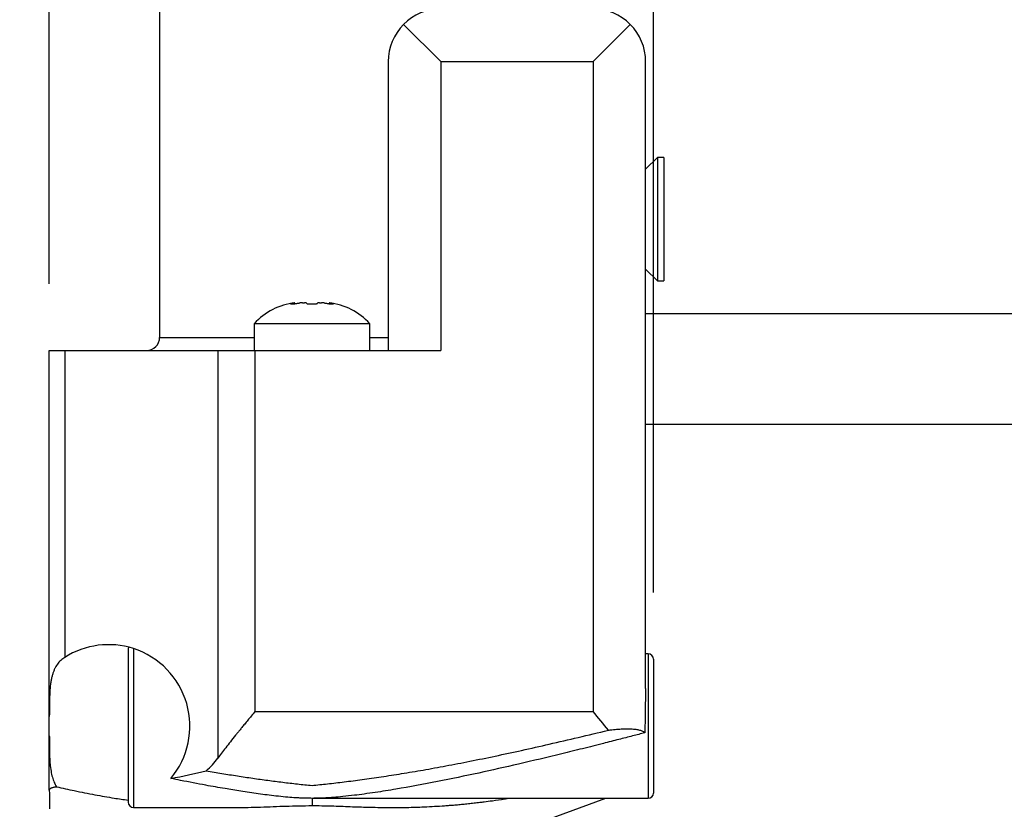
# Model space of a CAD drawing. Header units: millimetres. Extents: x 13 to 546, y 13 to 419.
# Tile 13 of 21: x 373 to 410, y 145 to 175. Entities that reach past the tile are written whole.
import ezdxf

# ---------------------------------------------------------------- set-up
doc = ezdxf.new("R2010")
doc.units = ezdxf.units.MM
doc.header["$LTSCALE"] = 2
doc.linetypes.add('SLD-Solid', pattern=[0])
doc.layers.add('DIMENSIONS', color=140, linetype='SLD-Solid', lineweight=25)
doc.styles.add('SLDTEXTSTYLE0', font='TXT', dxfattribs={"width": 0.7})
doc.dimstyles.new('SLDDIMSTYLE0', dxfattribs={"dimtxt": 4.316016, "dimasz": 6.604, "dimexe": 0, "dimexo": 0.0625, "dimgap": 1.079004, "dimtad": 0, "dimtih": 1, "dimtoh": 1, "dimdec": 1, "dimrnd": 1e-09, "dimzin": 4, "dimdsep": 46, "dimtxsty": 'SLDTEXTSTYLE0', "dimsah": 1, "dimcen": 0.09, "dimadec": 0, "dimazin": 1, "dimtfac": 1, "dimtdec": 1, "dimtofl": 0, "dimtmove": 0, "dimatfit": 3, "dimfxl": 0, "dimfrac": 2, "dimtolj": 1, "dimtzin": 12, "dimarcsym": 0})
doc.dimstyles.new('SLDDIMSTYLE1', dxfattribs={"dimtxt": 4.316016, "dimasz": 6.604, "dimexe": 0, "dimexo": 0.0625, "dimgap": 1.079004, "dimtad": 0, "dimtih": 1, "dimtoh": 1, "dimdec": 1, "dimrnd": 1e-09, "dimzin": 12, "dimdsep": 46, "dimtxsty": 'SLDTEXTSTYLE0', "dimsah": 1, "dimcen": 0.09, "dimadec": 0, "dimazin": 3, "dimtfac": 1, "dimtdec": 1, "dimtofl": 0, "dimtmove": 0, "dimatfit": 3, "dimfxl": 0, "dimfrac": 2, "dimtolj": 1, "dimtzin": 12, "dimarcsym": 0})
doc.dimstyles.new('SLDDIMSTYLE2', dxfattribs={"dimtxt": 4.316016, "dimasz": 6.604, "dimexe": 0, "dimexo": 0.0625, "dimgap": 1.079004, "dimtad": 0, "dimtih": 1, "dimtoh": 1, "dimdec": 1, "dimrnd": 1e-09, "dimzin": 12, "dimdsep": 46, "dimtxsty": 'SLDTEXTSTYLE0', "dimsah": 1, "dimcen": 0.09, "dimadec": 0, "dimazin": 3, "dimtfac": 1, "dimtdec": 1, "dimtmove": 0, "dimatfit": 0, "dimfxl": 0, "dimfrac": 2, "dimtolj": 1, "dimtzin": 12, "dimarcsym": 0})
doc.dimstyles.new('SLDDIMSTYLE4', dxfattribs={"dimtxt": 4.316016, "dimasz": 6.604, "dimexe": 0, "dimexo": 0.0625, "dimgap": 1.079004, "dimtad": 0, "dimtih": 1, "dimtoh": 1, "dimdec": 1, "dimrnd": 1e-09, "dimzin": 12, "dimdsep": 46, "dimtxsty": 'SLDTEXTSTYLE0', "dimsah": 1, "dimcen": 0, "dimadec": 0, "dimazin": 3, "dimtfac": 1, "dimtdec": 1, "dimtofl": 0, "dimtmove": 0, "dimatfit": 3, "dimfxl": 0, "dimfrac": 2, "dimtolj": 1, "dimtzin": 12, "dimarcsym": 0})
doc.dimstyles.new('SLDDIMSTYLE5', dxfattribs={"dimtxt": 4.316016, "dimasz": 6.604, "dimexe": 0, "dimexo": 0.0625, "dimgap": 1.079004, "dimtad": 0, "dimtih": 1, "dimtoh": 1, "dimdec": 1, "dimrnd": 1e-09, "dimzin": 4, "dimdsep": 46, "dimtxsty": 'SLDTEXTSTYLE0', "dimsah": 1, "dimcen": 0.09, "dimadec": 0, "dimazin": 1, "dimtfac": 1, "dimtdec": 1, "dimtmove": 0, "dimatfit": 0, "dimfxl": 0, "dimfrac": 2, "dimtolj": 1, "dimtzin": 12, "dimarcsym": 0})

# ---------------------------------------------------------------- blocks, each defined once
blk = doc.blocks.new('_D_7')
at = {"layer": 'DIMENSIONS'}
for p, q in [((396.833, 143.06), (396.833, 135.18)), ((396.833, 132.132), (396.833, 93.4)), ((391.083, 118.21), (391.083, 93.4)), ((391.083, 99.75), (378.383, 99.75)), ((396.833, 99.75), (409.472, 99.75)), ((415.321, 99.75), (413.871, 99.75)), ((413.871, 99.75), (413.871, 92.891)), ((428.146, 99.75), (429.595, 99.75)), ((429.595, 99.75), (429.595, 92.891)), ((413.871, 92.891), (415.321, 92.891)), ((429.595, 92.891), (428.146, 92.891))]:
    blk.add_line(p, q, dxfattribs=at)
for points in [[(391.083, 99.75), (384.479, 100.766), (384.479, 98.734)], [(396.833, 99.75), (403.437, 98.734), (403.437, 100.766)]]:
    blk.add_solid(points, dxfattribs=at)
at = {"layer": 'DIMENSIONS', "char_height": 4.2333, "attachment_point": 1, "style": 'SLDTEXTSTYLE0'}
for s, insert in [('5.8', (417.116, 106.174)), ('0.23', (415.321, 98.348))]:
    blk.add_mtext(s, dxfattribs=dict(at, insert=insert))
blk = doc.blocks.new('_D_8')
at = {"layer": 'DIMENSIONS'}
for p, q in [((377.467, 189.65), (326.969, 189.65)), ((333.319, 189.65), (333.319, 163.261)), ((326.906, 155.435), (325.457, 155.435)), ((325.457, 155.435), (325.457, 148.575)), ((339.731, 155.435), (341.181, 155.435)), ((341.181, 155.435), (341.181, 148.575)), ((325.457, 148.575), (326.906, 148.575)), ((341.181, 148.575), (339.731, 148.575)), ((333.319, 119.75), (333.319, 147.609)), ((374.893, 119.75), (326.969, 119.75))]:
    blk.add_line(p, q, dxfattribs=at)
for points in [[(333.319, 189.65), (332.303, 183.046), (334.335, 183.046)], [(333.319, 119.75), (334.335, 126.354), (332.303, 126.354)]]:
    blk.add_solid(points, dxfattribs=at)
at = {"layer": 'DIMENSIONS', "char_height": 4.2333, "attachment_point": 1, "style": 'SLDTEXTSTYLE0'}
for s, insert in [('69.9', (326.906, 161.858)), ('2.75', (326.906, 154.033))]:
    blk.add_mtext(s, dxfattribs=dict(at, insert=insert))
blk = doc.blocks.new('_D_10')
at = {"layer": 'DIMENSIONS'}
for p, q in [((386.583, 127.738), (434.297, 155.286)), ((434.297, 155.286), (445.409, 155.286))]:
    blk.add_line(p, q, dxfattribs=at)
blk.add_solid([(386.583, 127.738), (392.81, 130.16), (391.794, 131.92)], dxfattribs=at)
at = {"layer": 'DIMENSIONS', "char_height": 4.2333, "attachment_point": 1, "style": 'SLDTEXTSTYLE0'}
for s, insert in [('6MM', (453.264, 160.743)), ('TUBING', (448.584, 153.883))]:
    blk.add_mtext(s, dxfattribs=dict(at, insert=insert))
blk = doc.blocks.new('_D_11')
at = {"layer": 'DIMENSIONS'}
for p, q in [((373.833, 191.174), (373.833, 213.926)), ((396.833, 153.24), (396.833, 213.926)), ((373.833, 207.576), (396.833, 207.576)), ((396.833, 207.576), (404.431, 207.576)), ((410.28, 207.576), (408.83, 207.576)), ((408.83, 207.576), (408.83, 200.716)), ((423.105, 207.576), (424.554, 207.576)), ((424.554, 207.576), (424.554, 200.716)), ((408.83, 200.716), (410.28, 200.716)), ((424.554, 200.716), (423.105, 200.716)), ((373.833, 164.99), (373.833, 188.126))]:
    blk.add_line(p, q, dxfattribs=at)
for points in [[(373.833, 207.576), (380.437, 206.56), (380.437, 208.592)], [(396.833, 207.576), (390.229, 208.592), (390.229, 206.56)]]:
    blk.add_solid(points, dxfattribs=at)
at = {"layer": 'DIMENSIONS', "char_height": 4.2333, "attachment_point": 1, "style": 'SLDTEXTSTYLE0'}
for s, insert in [('23.0', (410.28, 213.999)), ('0.91', (410.28, 206.173))]:
    blk.add_mtext(s, dxfattribs=dict(at, insert=insert))
blk = doc.blocks.new('_D_12')
at = {"layer": 'DIMENSIONS'}
for p, q in [((396.833, 143.06), (396.833, 135.18)), ((396.833, 132.132), (396.833, 75.253)), ((383.833, 123.61), (383.833, 101.274)), ((383.833, 98.226), (383.833, 75.253)), ((349.973, 81.603), (348.524, 81.603)), ((348.524, 81.603), (348.524, 74.743)), ((362.799, 81.603), (364.248, 81.603)), ((364.248, 81.603), (364.248, 74.743)), ((383.833, 81.603), (368.648, 81.603)), ((396.833, 81.603), (409.533, 81.603)), ((348.524, 74.743), (349.973, 74.743)), ((364.248, 74.743), (362.799, 74.743))]:
    blk.add_line(p, q, dxfattribs=at)
for points in [[(383.833, 81.603), (377.229, 82.619), (377.229, 80.587)], [(396.833, 81.603), (403.437, 80.587), (403.437, 82.619)]]:
    blk.add_solid(points, dxfattribs=at)
at = {"layer": 'DIMENSIONS', "char_height": 4.2333, "attachment_point": 1, "style": 'SLDTEXTSTYLE0'}
for s, insert in [('13.0', (349.973, 88.026)), ('0.51', (349.973, 80.2))]:
    blk.add_mtext(s, dxfattribs=dict(at, insert=insert))

msp = doc.modelspace()

# ---------------------------------------------------------------- linework, layer by layer
for p, q in [((378.033, 177.95), (378.033, 162.95)), ((387.319, 174.865), (388.733, 173.45)), ((394.533, 173.45), (395.947, 174.865)), ((386.733, 173.45), (386.733, 162.45)), ((388.733, 173.45), (388.733, 162.45)), ((388.733, 173.45), (394.533, 173.45)), ((394.533, 173.45), (394.533, 148.709)), ((396.533, 149.581), (396.533, 173.45)), ((396.983, 169.8), (396.533, 169.35)), ((397.233, 169.8), (396.983, 169.8)), ((396.983, 169.8), (396.983, 165.1)), ((397.233, 169.8), (397.233, 165.1)), ((396.533, 165.55), (396.983, 165.1)), ((396.983, 165.1), (397.233, 165.1)), ((383.019, 164.227), (383.137, 164.227)), ((383.047, 164.227), (383.047, 164.239)), ((383.185, 164.265), (383.183, 164.265)), ((383.466, 164.265), (383.552, 164.265)), ((383.715, 164.227), (383.951, 164.227)), ((384.114, 164.265), (384.2, 164.265)), ((384.481, 164.265), (384.483, 164.265)), ((384.529, 164.227), (384.647, 164.227)), ((384.619, 164.227), (384.619, 164.239)), ((413.009, 163.85), (396.533, 163.85)), ((381.633, 163.47), (381.633, 162.45)), ((386.033, 163.47), (381.633, 163.47)), ((386.033, 162.45), (386.033, 163.47)), ((378.033, 162.95), (381.633, 162.95)), ((386.033, 162.95), (386.733, 162.95)), ((373.833, 148.515), (373.833, 162.45)), ((373.833, 162.45), (374.419, 162.45)), ((374.419, 162.45), (374.419, 150.766)), ((374.419, 162.45), (380.247, 162.45)), ((380.247, 162.45), (380.247, 146.928)), ((380.247, 162.45), (381.661, 162.45)), ((381.661, 162.45), (381.661, 148.709)), ((381.661, 162.45), (388.733, 162.45)), ((396.533, 159.65), (413.009, 159.65)), ((377.033, 151.101), (377.033, 145.05)), ((376.833, 151.05), (376.833, 145.25)), ((396.633, 150.9), (396.533, 150.9)), ((396.633, 150.9), (396.633, 145.4)), ((396.833, 150.7), (396.833, 145.6)), ((373.833, 147.785), (373.833, 148.515)), ((381.661, 148.709), (394.533, 148.709)), ((373.833, 145.706), (373.833, 147.785)), ((383.833, 145.399), (383.833, 145.124)), ((383.86, 145.4), (396.633, 145.4)), ((388.833, 143.15), (395.015, 145.4)), ((377.033, 145.05), (380.773, 145.05))]:
    msp.add_line(p, q)
for centre, radius, start, end in [((388.733, 173.45), 2, 90, 135), ((394.533, 173.45), 2, 45, 90), ((388.733, 173.45), 2, 135, 180), ((394.533, 173.45), 2, 0, 45), ((383.477, 161.782), 2.5, 96.7506, 137.523), ((384.189, 161.782), 2.5, 42.477, 83.2494), ((377.533, 162.95), 0.5, 270, 0), ((376.083, 148.15), 3.1, 72.1545, 122.469), ((377.033, 151.05), 0.2, 149.6838, 180), ((376.083, 148.15), 3.1, 320.0019, 72.1545), ((396.633, 150.7), 0.2, 0, 90), ((377.833, 148.709), 3, 311.1168, 323.5849), ((396.633, 145.6), 0.2, 270, 0), ((377.033, 145.25), 0.2, 180, 270)]:
    msp.add_arc(centre, radius, start, end)
for points, knots in [([(383.047, 164.239), (383.041, 164.238), (383.031, 164.236), (383.02, 164.233), (383.013, 164.23), (383.011, 164.228), (383.012, 164.227), (383.017, 164.227), (383.019, 164.227)], [0, 0, 0, 0, 0.184365, 0.35121, 0.500578, 0.693075, 0.84932, 1, 1, 1, 1]), ([(383.137, 164.227), (383.143, 164.227), (383.155, 164.227), (383.183, 164.23), (383.216, 164.234), (383.238, 164.237), (383.25, 164.239)], [0, 0, 0, 0, 0.212488, 0.449717, 0.71212, 1, 1, 1, 1]), ([(383.149, 164.259), (383.155, 164.26), (383.166, 164.261), (383.178, 164.263), (383.185, 164.265), (383.185, 164.265), (383.185, 164.265)], [0, 0, 0, 0, 0.250815, 0.500075, 0.751531, 1, 1, 1, 1]), ([(383.466, 164.265), (383.459, 164.265), (383.446, 164.265), (383.422, 164.263), (383.398, 164.261), (383.383, 164.26), (383.375, 164.259)], [0, 0, 0, 0, 0.248424, 0.499891, 0.749144, 1, 1, 1, 1]), ([(383.607, 164.259), (383.605, 164.26), (383.601, 164.261), (383.589, 164.263), (383.572, 164.265), (383.559, 164.265), (383.552, 164.265)], [0, 0, 0, 0, 0.250825, 0.5000894, 0.7515356, 1, 1, 1, 1]), ([(383.63, 164.239), (383.633, 164.238), (383.637, 164.235), (383.653, 164.231), (383.673, 164.229), (383.694, 164.227), (383.708, 164.227), (383.715, 164.227)], [0, 0, 0, 0, 0.232444, 0.448494, 0.648296, 0.832046, 1, 1, 1, 1]), ([(383.951, 164.227), (383.96, 164.227), (383.978, 164.227), (384.004, 164.23), (384.026, 164.234), (384.032, 164.237), (384.036, 164.239)], [0, 0, 0, 0, 0.212488, 0.449717, 0.71212, 1, 1, 1, 1]), ([(384.114, 164.265), (384.107, 164.265), (384.093, 164.265), (384.077, 164.263), (384.065, 164.261), (384.061, 164.26), (384.059, 164.259)], [0, 0, 0, 0, 0.248427, 0.499893, 0.749143, 1, 1, 1, 1]), ([(384.29, 164.259), (384.283, 164.26), (384.268, 164.261), (384.244, 164.263), (384.22, 164.265), (384.207, 164.265), (384.2, 164.265)], [0, 0, 0, 0, 0.2508239, 0.5000908, 0.7515381, 1, 1, 1, 1]), ([(384.416, 164.239), (384.425, 164.238), (384.444, 164.235), (384.471, 164.231), (384.495, 164.229), (384.515, 164.227), (384.525, 164.227), (384.529, 164.227)], [0, 0, 0, 0, 0.232444, 0.448494, 0.648296, 0.832046, 1, 1, 1, 1]), ([(384.481, 164.265), (384.481, 164.265), (384.481, 164.265), (384.488, 164.263), (384.499, 164.261), (384.511, 164.26), (384.516, 164.259)], [0, 0, 0, 0, 0.248432, 0.499907, 0.749152, 1, 1, 1, 1]), ([(384.647, 164.227), (384.65, 164.227), (384.656, 164.227), (384.654, 164.23), (384.643, 164.234), (384.627, 164.237), (384.619, 164.239)], [0, 0, 0, 0, 0.212488, 0.449717, 0.71212, 1, 1, 1, 1]), ([(374.419, 150.766), (374.392, 150.748), (374.339, 150.712), (374.266, 150.65), (374.199, 150.581), (374.138, 150.504), (374.083, 150.418), (374.033, 150.324), (373.989, 150.22), (373.951, 150.107), (373.918, 149.983), (373.89, 149.843), (373.868, 149.675), (373.852, 149.464), (373.841, 149.199), (373.834, 148.879), (373.833, 148.642), (373.833, 148.515)], [0, 0, 0, 0, 0.044127, 0.089086, 0.135082, 0.182304, 0.23093, 0.281121, 0.333022, 0.386768, 0.442476, 0.500255, 0.566596, 0.649664, 0.749557, 0.866326, 1, 1, 1, 1]), ([(381.661, 148.709), (381.614, 148.65), (381.523, 148.538), (381.392, 148.378), (381.274, 148.233), (381.168, 148.103), (381.075, 147.988), (380.993, 147.888), (380.877, 147.744), (380.728, 147.556), (380.551, 147.329), (380.39, 147.12), (380.294, 146.99), (380.247, 146.928)], [0, 0, 0, 0, 0.095065, 0.182207, 0.261426, 0.332723, 0.396098, 0.451553, 0.49909, 0.63643, 0.765629, 0.886781, 1, 1, 1, 1]), ([(373.833, 147.785), (373.833, 147.729), (373.833, 147.621), (373.834, 147.465), (373.836, 147.322), (373.838, 147.191), (373.841, 147.072), (373.845, 146.964), (373.85, 146.869), (373.855, 146.784), (373.867, 146.637), (373.892, 146.438), (373.944, 146.203), (374.012, 146.005), (374.076, 145.894), (374.107, 145.841)], [0, 0, 0, 0, 0.0746932, 0.1445947, 0.2097057, 0.2700283, 0.3255646, 0.376318, 0.4222924, 0.4634936, 0.4999295, 0.6409125, 0.7707369, 0.8901237, 1, 1, 1, 1]), ([(383.833, 145.89), (384.029, 145.91), (384.437, 145.951), (385.072, 146.026), (385.754, 146.114), (386.482, 146.219), (387.257, 146.34), (388.078, 146.478), (388.946, 146.636), (389.861, 146.813), (390.822, 147.01), (391.829, 147.228), (392.883, 147.465), (393.984, 147.721), (394.733, 147.901), (395.115, 147.993)], [0, 0, 0, 0, 0.052478, 0.109027, 0.169649, 0.234345, 0.303115, 0.375959, 0.452879, 0.533875, 0.618947, 0.708095, 0.801319, 0.898621, 1, 1, 1, 1]), ([(396.504, 147.896), (396.349, 147.856), (396.018, 147.77), (395.492, 147.634), (394.857, 147.472), (394.134, 147.289), (393.056, 147.024), (391.739, 146.709), (390.159, 146.354), (388.605, 146.031), (387.291, 145.788), (386.363, 145.639), (385.835, 145.564), (385.425, 145.511), (385.033, 145.466), (384.672, 145.433), (384.366, 145.413), (384.095, 145.401), (383.919, 145.4), (383.833, 145.399)], [0, 0, 0, 0, 0.036781, 0.078439, 0.124976, 0.18747, 0.249998, 0.380596, 0.5001, 0.62501, 0.750012, 0.812592, 0.845416, 0.875124, 0.909485, 0.937497, 0.959528, 0.980343, 1, 1, 1, 1]), ([(395.115, 147.993), (395.158, 147.998), (395.244, 148.01), (395.37, 148.023), (395.492, 148.033), (395.609, 148.04), (395.722, 148.045), (395.83, 148.046), (395.932, 148.045), (396.027, 148.04), (396.115, 148.033), (396.196, 148.022), (396.27, 148.009), (396.335, 147.992), (396.391, 147.973), (396.439, 147.95), (396.477, 147.925), (396.495, 147.906), (396.504, 147.896)], [0, 0, 0, 0, 0.061463, 0.12293, 0.184428, 0.245988, 0.307639, 0.36941, 0.431331, 0.49343, 0.555736, 0.618276, 0.68108, 0.744175, 0.807587, 0.871345, 0.935474, 1, 1, 1, 1]), ([(379.806, 146.449), (380.005, 146.415), (380.4, 146.347), (380.99, 146.253), (381.573, 146.165), (382.148, 146.085), (382.716, 146.012), (383.277, 145.946), (383.648, 145.908), (383.833, 145.89)], [0, 0, 0, 0, 0.147874, 0.294073, 0.4386, 0.581455, 0.722639, 0.862153, 1, 1, 1, 1]), ([(373.833, 145.706), (373.834, 145.715), (373.836, 145.732), (373.85, 145.756), (373.872, 145.777), (373.903, 145.795), (373.942, 145.811), (373.989, 145.824), (374.043, 145.834), (374.085, 145.839), (374.107, 145.841)], [0, 0, 0, 0, 0.128852, 0.25652, 0.383044, 0.508465, 0.632827, 0.756174, 0.878549, 1, 1, 1, 1]), ([(374.107, 145.841), (374.332, 145.791), (374.82, 145.682), (375.551, 145.538), (376.234, 145.417), (376.656, 145.356), (376.833, 145.331)], [0, 0, 0, 0, 0.24786, 0.536176, 0.804951, 1, 1, 1, 1]), ([(383.833, 145.399), (383.779, 145.4), (383.669, 145.4), (383.5, 145.405), (383.324, 145.413), (383.099, 145.426), (382.81, 145.45), (382.357, 145.496), (381.788, 145.568), (381.143, 145.665), (380.477, 145.774), (379.714, 145.91), (379.026, 146.042), (378.582, 146.132), (378.458, 146.158)], [0, 0, 0, 0, 0.029326, 0.059934, 0.091864, 0.125154, 0.183301, 0.251017, 0.376241, 0.50098, 0.613059, 0.750508, 0.930138, 1, 1, 1, 1]), ([(373.833, 145.706), (373.833, 145.542), (373.833, 145.217), (373.834, 144.976), (373.834, 144.996), (373.834, 145.002)], [0, 0, 0, 0, 0.405363, 0.807917, 1, 1, 1, 1]), ([(380.773, 145.052), (380.825, 145.052), (381.191, 145.047), (381.88, 145.065), (382.839, 145.107), (383.503, 145.119), (383.833, 145.124)], [0, 0, 0, 0, 0.0525525, 0.3669208, 0.684756, 1, 1, 1, 1]), ([(383.833, 145.124), (384.08, 145.121), (384.57, 145.115), (385.279, 145.084), (385.987, 145.061), (386.677, 145.049), (387.36, 145.051), (388.055, 145.07), (388.594, 145.099), (388.978, 145.126), (389.172, 145.141), (389.372, 145.158), (389.577, 145.177), (389.788, 145.198), (390.005, 145.222), (390.204, 145.245), (390.436, 145.274), (390.751, 145.317), (391.055, 145.36), (391.255, 145.393), (391.298, 145.4)], [0, 0, 0, 0, 0.095166, 0.188618, 0.279393, 0.377623, 0.466105, 0.555098, 0.659416, 0.684942, 0.71124, 0.738311, 0.766155, 0.794771, 0.824161, 0.854322, 0.875984, 0.918671, 0.982384, 1, 1, 1, 1])]:
    msp.add_open_spline(points, degree=3, knots=knots)
for points in [[(383.149, 164.259), (383.115, 164.253), (383.081, 164.247), (383.047, 164.239)], [(383.25, 164.239), (383.292, 164.247), (383.333, 164.253), (383.375, 164.259)], [(383.607, 164.259), (383.615, 164.253), (383.622, 164.247), (383.63, 164.239)], [(384.036, 164.239), (384.044, 164.247), (384.051, 164.253), (384.059, 164.259)], [(384.29, 164.259), (384.332, 164.253), (384.374, 164.247), (384.416, 164.239)], [(384.619, 164.239), (384.585, 164.247), (384.551, 164.253), (384.516, 164.259)], [(396.533, 149.581), (396.523, 149.066), (396.514, 148.475), (396.504, 147.896)], [(395.115, 147.993), (394.925, 148.229), (394.729, 148.469), (394.533, 148.709)], [(378.458, 146.158), (378.908, 146.241), (379.357, 146.339), (379.806, 146.449)]]:
    msp.add_open_spline(points, degree=3)

# ---------------------------------------------------------------- dimensions: what is measured, and where the dimension line sits
at = {"layer": 'DIMENSIONS'}
for base, p1, p2, dimstyle, picture, middle in [((373.833, 207.576), (396.833, 150.7), (373.833, 162.45), 'SLDDIMSTYLE0', '_D_11', (416.692, 207.576)), ((383.833, 81.603), (396.833, 145.6), (383.833, 126.15), 'SLDDIMSTYLE5', '_D_12', (356.386, 81.603)), ((391.082932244, 99.750323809), (396.832932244, 145.600323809), (391.082932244, 120.750323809), 'SLDDIMSTYLE2', '_D_7', (421.733309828, 99.750323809))]:
    dim = msp.add_linear_dim(base=base, p1=p1, p2=p2, dimstyle=dimstyle, dxfattribs=at)
    dim.commit()
    dim.dimension.update_dxf_attribs({"geometry": picture, "text_midpoint": middle, "dimtype": 160})
dim = msp.add_linear_dim(base=(333.319, 119.75), p1=(380.007, 189.65), p2=(377.433, 119.75), angle=90, dimstyle='SLDDIMSTYLE1', dxfattribs=at)
dim.commit()
dim.dimension.update_dxf_attribs({"geometry": '_D_8', "text_midpoint": (333.319, 155.435), "dimtype": 160})
dim = msp.add_radius_dim(center=(383.833, 126.15), mpoint=(386.583, 127.738), text='6MM\\PTUBING', dimstyle='SLDDIMSTYLE4', override={"dimpost": '<>'}, dxfattribs=at)
dim.commit()
dim.dimension.update_dxf_attribs({"geometry": '_D_10', "text_midpoint": (459.818, 155.286), "dimtype": 164})

doc.saveas('drawing.dxf')
